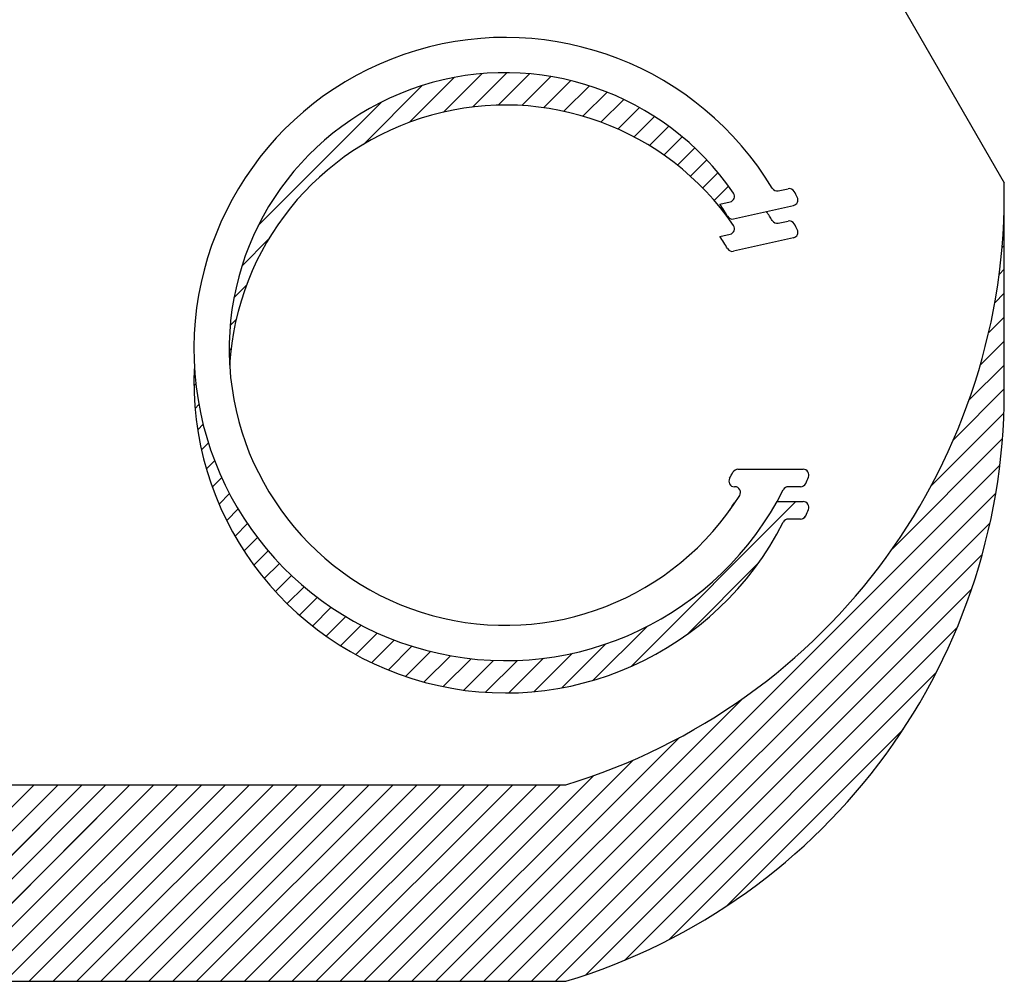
# Model space of a CAD drawing. Header units: inches. Extents: x 3 to 289, y 4 to 291.
# Tile 245 of 256: x 57.972 to 58.288, y 133.931 to 134.239. Entities that reach past the tile are written whole.
import ezdxf

# ---------------------------------------------------------------- set-up
doc = ezdxf.new("R2010")
doc.units = ezdxf.units.IN
doc.header["$LTSCALE"] = 0.5
doc.header["$MEASUREMENT"] = 0
doc.layers.add('PLOTVIEW1', color=7, linetype='Continuous')

msp = doc.modelspace()

# ---------------------------------------------------------------- linework, layer by layer
at = {"layer": 'PLOTVIEW1', "color": 56, "linetype": 'Continuous'}
for p, q in [((58.12661468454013, 134.4673517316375, 0.01968503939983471), (58.28839906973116, 134.1866890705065, 0.0196850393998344)), ((58.28839906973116, 134.1236269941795, 0.01968503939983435), (58.28839906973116, 134.1866890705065, 0.0196850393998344)), ((58.21592002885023, 134.1841545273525, 0.01968503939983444), (58.21903412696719, 134.1848601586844, 0.01968503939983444)), ((58.19714765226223, 134.1799008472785, 0.01968503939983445), (58.20043673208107, 134.1806461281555, 0.01968503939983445)), ((58.20158663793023, 134.1751541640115, 0.01968503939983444), (58.22080396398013, 134.1795086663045, 0.01968503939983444)), ((58.21592002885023, 134.1737792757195, 0.01968503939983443), (58.21903412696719, 134.1744849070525, 0.01968503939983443)), ((58.19714765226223, 134.1695255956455, 0.01968503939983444), (58.20043673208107, 134.1702708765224, 0.01968503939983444)), ((58.22080396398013, 134.1691334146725, 0.01968503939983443), (58.20158663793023, 134.1647789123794, 0.01968503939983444)), ((58.20295452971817, 134.0948363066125, 0.01968503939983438), (58.22391348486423, 134.0948363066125, 0.01968503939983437)), ((58.20199034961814, 134.0892260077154, 0.01968503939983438), (58.20184190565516, 134.0892260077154, 0.01968503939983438)), ((58.22304742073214, 134.0892260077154, 0.01968503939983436), (58.21911666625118, 134.0892260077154, 0.01968503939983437)), ((58.21548744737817, 134.0844610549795, 0.01968503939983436), (58.22391348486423, 134.0844610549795, 0.01968503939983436)), ((58.22304742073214, 134.0788507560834, 0.01968503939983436), (58.21911666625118, 134.0788507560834, 0.01968503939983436)), ((57.78890636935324, 133.9936310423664, 0.01968503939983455), (58.14769587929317, 133.9936310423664, 0.01968503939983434)), ((57.78890636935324, 133.9305689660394, 0.0196850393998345), (58.14769587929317, 133.9305689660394, 0.01968503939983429))]:
    msp.add_line(p, q, dxfattribs=at)
at = {"layer": 'PLOTVIEW1', "color": 156, "linetype": 'Continuous'}
for p, q in [((58.10848251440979, 134.2094325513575, 0.01968503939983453), (58.12078913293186, 134.2217391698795, 0.01968503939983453)), ((58.10848251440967, 134.2094325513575, 0.01968503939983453), (58.12078913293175, 134.2217391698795, 0.01968503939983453)), ((58.10848251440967, 134.2094325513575, 0.01968503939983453), (58.12078913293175, 134.2217391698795, 0.01968503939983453)), ((58.10848251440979, 134.2094325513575, 0.01968503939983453), (58.12078913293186, 134.2217391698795, 0.01968503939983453)), ((58.11778325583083, 134.2110550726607, 0.01968503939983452), (58.12878885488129, 134.2220606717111, 0.01968503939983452)), ((58.11778325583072, 134.2110550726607, 0.01968503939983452), (58.12878885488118, 134.2220606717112, 0.01968503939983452)), ((58.1177832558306, 134.2110550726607, 0.01968503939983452), (58.12878885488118, 134.2220606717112, 0.01968503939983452)), ((58.11778325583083, 134.2110550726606, 0.01968503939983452), (58.12878885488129, 134.2220606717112, 0.01968503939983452)), ((58.12606357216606, 134.211657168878, 0.01968503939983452), (58.13612601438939, 134.2217196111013, 0.01968503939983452)), ((58.12606357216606, 134.211657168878, 0.01968503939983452), (58.13612601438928, 134.2217196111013, 0.01968503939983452)), ((58.12606357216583, 134.211657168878, 0.01968503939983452), (58.13612601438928, 134.2217196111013, 0.01968503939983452)), ((58.12606357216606, 134.211657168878, 0.01968503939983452), (58.13612601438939, 134.2217196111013, 0.01968503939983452)), ((58.0975295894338, 134.2061578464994, 0.01968503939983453), (58.11189351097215, 134.2205217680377, 0.01968503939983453)), ((58.09752958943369, 134.2061578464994, 0.01968503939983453), (58.11189351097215, 134.2205217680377, 0.01968503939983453)), ((58.09752958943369, 134.2061578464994, 0.01968503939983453), (58.11189351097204, 134.2205217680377, 0.01968503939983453)), ((58.0975295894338, 134.2061578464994, 0.01968503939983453), (58.11189351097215, 134.2205217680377, 0.01968503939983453)), ((58.13361439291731, 134.2115297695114, 0.01968503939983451), (58.1429370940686, 134.2208524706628, 0.01968503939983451)), ((58.1336143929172, 134.2115297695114, 0.01968503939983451), (58.1429370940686, 134.2208524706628, 0.01968503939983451)), ((58.1336143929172, 134.2115297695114, 0.01968503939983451), (58.1429370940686, 134.2208524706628, 0.01968503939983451)), ((58.13361439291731, 134.2115297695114, 0.01968503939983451), (58.1429370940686, 134.2208524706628, 0.01968503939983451)), ((58.14059837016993, 134.2108355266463, 0.01968503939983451), (58.14930976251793, 134.2195469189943, 0.01968503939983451)), ((58.14059837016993, 134.2108355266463, 0.01968503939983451), (58.14930976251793, 134.2195469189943, 0.01968503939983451)), ((58.14059837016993, 134.2108355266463, 0.01968503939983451), (58.14930976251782, 134.2195469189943, 0.01968503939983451)), ((58.14059837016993, 134.2108355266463, 0.01968503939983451), (58.14930976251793, 134.2195469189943, 0.01968503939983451)), ((58.08276152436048, 134.1990680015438, 0.01968503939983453), (58.10163560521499, 134.2179420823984, 0.01968503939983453)), ((58.08276152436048, 134.1990680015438, 0.01968503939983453), (58.10163560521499, 134.2179420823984, 0.01968503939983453)), ((58.08276152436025, 134.1990680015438, 0.01968503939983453), (58.10163560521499, 134.2179420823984, 0.01968503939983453)), ((58.08276152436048, 134.1990680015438, 0.01968503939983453), (58.10163560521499, 134.2179420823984, 0.01968503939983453)), ((58.14711707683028, 134.2096760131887, 0.0196850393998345), (58.15530387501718, 134.2178628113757, 0.01968503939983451)), ((58.14711707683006, 134.2096760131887, 0.0196850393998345), (58.15530387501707, 134.2178628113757, 0.01968503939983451)), ((58.14711707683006, 134.2096760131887, 0.0196850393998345), (58.15530387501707, 134.2178628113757, 0.01968503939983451)), ((58.14711707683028, 134.2096760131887, 0.0196850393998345), (58.15530387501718, 134.2178628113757, 0.01968503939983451)), ((58.15323857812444, 134.208119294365, 0.0196850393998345), (58.16096199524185, 134.2158427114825, 0.0196850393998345)), ((58.15323857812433, 134.208119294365, 0.0196850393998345), (58.16096199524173, 134.2158427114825, 0.0196850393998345)), ((58.15323857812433, 134.208119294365, 0.0196850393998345), (58.16096199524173, 134.2158427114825, 0.0196850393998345)), ((58.15323857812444, 134.208119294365, 0.0196850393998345), (58.16096199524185, 134.2158427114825, 0.0196850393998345)), ((58.04904467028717, 134.1730293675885, 0.01968503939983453), (58.08873485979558, 134.2127195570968, 0.01968503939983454)), ((58.04904467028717, 134.1730293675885, 0.01968503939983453), (58.08873485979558, 134.2127195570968, 0.01968503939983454)), ((58.04904467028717, 134.1730293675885, 0.01968503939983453), (58.08873485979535, 134.2127195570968, 0.01968503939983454)), ((58.04904467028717, 134.1730293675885, 0.01968503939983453), (58.08873485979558, 134.2127195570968, 0.01968503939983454)), ((58.15901067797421, 134.2062131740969, 0.01968503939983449), (58.16631518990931, 134.213517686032, 0.01968503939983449)), ((58.15901067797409, 134.2062131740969, 0.01968503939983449), (58.1663151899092, 134.213517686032, 0.01968503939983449)), ((58.15901067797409, 134.2062131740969, 0.01968503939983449), (58.1663151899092, 134.213517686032, 0.01968503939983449)), ((58.15901067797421, 134.2062131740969, 0.01968503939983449), (58.16631518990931, 134.2135176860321, 0.01968503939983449)), ((58.16446800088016, 134.2039922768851, 0.01968503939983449), (58.17138644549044, 134.2109107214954, 0.01968503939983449)), ((58.16446800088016, 134.2039922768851, 0.01968503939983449), (58.17138644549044, 134.2109107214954, 0.01968503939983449)), ((58.16446800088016, 134.2039922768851, 0.01968503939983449), (58.17138644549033, 134.2109107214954, 0.01968503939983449)), ((58.16446800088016, 134.2039922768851, 0.01968503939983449), (58.17138644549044, 134.2109107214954, 0.01968503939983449)), ((58.16963607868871, 134.2014821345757, 0.01968503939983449), (58.17619278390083, 134.2080388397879, 0.01968503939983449)), ((58.1696360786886, 134.2014821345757, 0.01968503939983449), (58.17619278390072, 134.2080388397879, 0.01968503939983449)), ((58.1696360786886, 134.2014821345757, 0.01968503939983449), (58.17619278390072, 134.2080388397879, 0.01968503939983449)), ((58.16963607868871, 134.2014821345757, 0.01968503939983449), (58.17619278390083, 134.2080388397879, 0.01968503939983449)), ((58.17453384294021, 134.1987016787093, 0.01968503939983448), (58.18074661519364, 134.204914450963, 0.01968503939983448)), ((58.17453384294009, 134.1987016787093, 0.01968503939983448), (58.18074661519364, 134.204914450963, 0.01968503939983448)), ((58.17453384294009, 134.1987016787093, 0.01968503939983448), (58.18074661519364, 134.204914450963, 0.01968503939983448)), ((58.17453384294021, 134.1987016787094, 0.01968503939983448), (58.18074661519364, 134.204914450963, 0.01968503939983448)), ((58.17917520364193, 134.1956648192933, 0.01968503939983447), (58.18505661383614, 134.2015462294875, 0.01968503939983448)), ((58.17917520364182, 134.1956648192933, 0.01968503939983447), (58.18505661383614, 134.2015462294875, 0.01968503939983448)), ((58.17917520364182, 134.1956648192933, 0.01968503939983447), (58.18505661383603, 134.2015462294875, 0.01968503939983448)), ((58.17917520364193, 134.1956648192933, 0.01968503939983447), (58.18505661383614, 134.2015462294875, 0.01968503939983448)), ((58.18357006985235, 134.1923814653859, 0.01968503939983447), (58.18912827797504, 134.1979396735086, 0.01968503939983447)), ((58.18357006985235, 134.1923814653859, 0.01968503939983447), (58.18912827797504, 134.1979396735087, 0.01968503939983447)), ((58.18357006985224, 134.1923814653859, 0.01968503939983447), (58.18912827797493, 134.1979396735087, 0.01968503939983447)), ((58.18357006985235, 134.1923814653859, 0.01968503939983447), (58.18912827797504, 134.1979396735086, 0.01968503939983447)), ((58.18772500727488, 134.1888581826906, 0.01968503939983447), (58.19296426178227, 134.1940974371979, 0.01968503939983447)), ((58.18772500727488, 134.1888581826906, 0.01968503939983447), (58.19296426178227, 134.1940974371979, 0.01968503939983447)), ((58.18772500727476, 134.1888581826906, 0.01968503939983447), (58.19296426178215, 134.1940974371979, 0.01968503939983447)), ((58.18772500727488, 134.1888581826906, 0.01968503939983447), (58.19296426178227, 134.1940974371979, 0.01968503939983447)), ((58.19164364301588, 134.1850985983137, 0.01968503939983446), (58.19656452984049, 134.1900194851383, 0.01968503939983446)), ((58.19164364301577, 134.1850985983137, 0.01968503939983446), (58.19656452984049, 134.1900194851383, 0.01968503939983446)), ((58.19164364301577, 134.1850985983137, 0.01968503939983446), (58.19656452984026, 134.1900194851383, 0.01968503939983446)), ((58.19164364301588, 134.1850985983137, 0.01968503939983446), (58.19656452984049, 134.1900194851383, 0.01968503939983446)), ((58.19532687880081, 134.1811036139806, 0.01968503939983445), (58.19992635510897, 134.1857030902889, 0.01968503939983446)), ((58.1953268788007, 134.1811036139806, 0.01968503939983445), (58.19992635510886, 134.1857030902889, 0.01968503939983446)), ((58.1953268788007, 134.1811036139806, 0.01968503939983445), (58.19992635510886, 134.1857030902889, 0.01968503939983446)), ((58.19532687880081, 134.1811036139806, 0.01968503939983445), (58.19992635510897, 134.1857030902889, 0.01968503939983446)), ((58.28823465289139, 134.1741945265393, 0.01968503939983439), (58.28839906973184, 134.1743589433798, 0.01968503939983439)), ((58.28823465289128, 134.1741945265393, 0.01968503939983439), (58.28839906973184, 134.1743589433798, 0.01968503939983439)), ((58.28823465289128, 134.1741945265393, 0.01968503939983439), (58.28839906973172, 134.1743589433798, 0.01968503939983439)), ((58.28823465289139, 134.1741945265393, 0.01968503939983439), (58.28839906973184, 134.1743589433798, 0.01968503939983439)), ((58.04382214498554, 134.160128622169, 0.01968503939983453), (58.05232097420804, 134.1686274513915, 0.01968503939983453)), ((58.04382214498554, 134.160128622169, 0.01968503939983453), (58.05232097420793, 134.1686274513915, 0.01968503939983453)), ((58.04382214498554, 134.160128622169, 0.01968503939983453), (58.05232097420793, 134.1686274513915, 0.01968503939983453)), ((58.04382214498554, 134.160128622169, 0.01968503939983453), (58.05232097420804, 134.1686274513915, 0.01968503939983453)), ((58.28769511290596, 134.1659767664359, 0.01968503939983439), (58.28839906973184, 134.1666807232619, 0.01968503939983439)), ((58.28769511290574, 134.1659767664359, 0.01968503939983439), (58.28839906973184, 134.1666807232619, 0.01968503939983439)), ((58.28769511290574, 134.1659767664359, 0.01968503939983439), (58.28839906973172, 134.1666807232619, 0.01968503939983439)), ((58.28769511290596, 134.1659767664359, 0.01968503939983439), (58.28839906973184, 134.1666807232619, 0.01968503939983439)), ((58.28675865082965, 134.1573620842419, 0.01968503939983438), (58.28839906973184, 134.1590025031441, 0.01968503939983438)), ((58.28675865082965, 134.1573620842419, 0.01968503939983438), (58.28839906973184, 134.1590025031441, 0.01968503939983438)), ((58.28675865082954, 134.1573620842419, 0.01968503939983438), (58.28839906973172, 134.1590025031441, 0.01968503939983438)), ((58.28675865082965, 134.1573620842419, 0.01968503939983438), (58.28839906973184, 134.1590025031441, 0.01968503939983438)), ((58.04124245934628, 134.1498707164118, 0.01968503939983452), (58.0452311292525, 134.153859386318, 0.01968503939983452)), ((58.04124245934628, 134.1498707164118, 0.01968503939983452), (58.04523112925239, 134.1538593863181, 0.01968503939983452)), ((58.04124245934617, 134.1498707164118, 0.01968503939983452), (58.04523112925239, 134.1538593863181, 0.01968503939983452)), ((58.04124245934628, 134.1498707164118, 0.01968503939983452), (58.0452311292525, 134.153859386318, 0.01968503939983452)), ((58.2853542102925, 134.1482794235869, 0.01968503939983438), (58.28839906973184, 134.1513242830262, 0.01968503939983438)), ((58.2853542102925, 134.148279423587, 0.01968503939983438), (58.28839906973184, 134.1513242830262, 0.01968503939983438)), ((58.28535421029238, 134.148279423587, 0.01968503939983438), (58.28839906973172, 134.1513242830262, 0.01968503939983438)), ((58.2853542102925, 134.1482794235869, 0.01968503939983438), (58.28839906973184, 134.1513242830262, 0.01968503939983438)), ((58.04002505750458, 134.1409750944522, 0.01968503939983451), (58.0419564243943, 134.1429064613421, 0.01968503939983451)), ((58.04002505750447, 134.1409750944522, 0.01968503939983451), (58.0419564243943, 134.1429064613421, 0.01968503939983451)), ((58.04002505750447, 134.1409750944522, 0.01968503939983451), (58.04195642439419, 134.1429064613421, 0.01968503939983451)), ((58.04002505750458, 134.1409750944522, 0.01968503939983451), (58.0419564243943, 134.1429064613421, 0.01968503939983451)), ((58.28338262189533, 134.1386296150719, 0.01968503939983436), (58.28839906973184, 134.1436460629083, 0.01968503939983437)), ((58.28338262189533, 134.1386296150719, 0.01968503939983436), (58.28839906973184, 134.1436460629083, 0.01968503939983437)), ((58.28338262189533, 134.1386296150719, 0.01968503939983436), (58.28839906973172, 134.1436460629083, 0.01968503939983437)), ((58.28338262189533, 134.1386296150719, 0.01968503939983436), (58.28839906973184, 134.1436460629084, 0.01968503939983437)), ((58.28069792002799, 134.1282666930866, 0.01968503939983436), (58.28839906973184, 134.1359678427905, 0.01968503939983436)), ((58.28069792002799, 134.1282666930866, 0.01968503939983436), (58.28839906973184, 134.1359678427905, 0.01968503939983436)), ((58.28069792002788, 134.1282666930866, 0.01968503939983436), (58.28839906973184, 134.1359678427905, 0.01968503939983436)), ((58.28069792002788, 134.1282666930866, 0.01968503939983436), (58.28839906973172, 134.1359678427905, 0.01968503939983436)), ((58.03970355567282, 134.1329753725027, 0.01968503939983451), (58.04033390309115, 134.1336057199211, 0.01968503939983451)), ((58.03970355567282, 134.1329753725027, 0.01968503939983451), (58.04033390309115, 134.133605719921, 0.01968503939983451)), ((58.03970355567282, 134.1329753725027, 0.01968503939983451), (58.04033390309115, 134.1336057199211, 0.01968503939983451)), ((58.0397035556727, 134.1329753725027, 0.01968503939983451), (58.04033390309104, 134.1336057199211, 0.01968503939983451)), ((58.27706867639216, 134.1169592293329, 0.01968503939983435), (58.28839906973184, 134.1282896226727, 0.01968503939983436)), ((58.27706867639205, 134.1169592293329, 0.01968503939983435), (58.28839906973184, 134.1282896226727, 0.01968503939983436)), ((58.27706867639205, 134.1169592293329, 0.01968503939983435), (58.28839906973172, 134.1282896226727, 0.01968503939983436)), ((58.27706867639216, 134.1169592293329, 0.01968503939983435), (58.28839906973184, 134.1282896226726, 0.01968503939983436)), ((58.02840076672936, 134.1216725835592, 0.01968503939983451), (58.0290134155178, 134.1222852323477, 0.01968503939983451)), ((58.02840076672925, 134.1216725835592, 0.01968503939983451), (58.0290134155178, 134.1222852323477, 0.01968503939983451)), ((58.02840076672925, 134.1216725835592, 0.01968503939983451), (58.02901341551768, 134.1222852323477, 0.01968503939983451)), ((58.02840076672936, 134.1216725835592, 0.01968503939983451), (58.0290134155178, 134.1222852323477, 0.01968503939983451)), ((58.2720845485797, 134.1042968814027, 0.01968503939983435), (58.28843155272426, 134.1206438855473, 0.01968503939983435)), ((58.2720845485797, 134.1042968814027, 0.01968503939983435), (58.28843155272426, 134.1206438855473, 0.01968503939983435)), ((58.2720845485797, 134.1042968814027, 0.01968503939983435), (58.28843155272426, 134.1206438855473, 0.01968503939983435)), ((58.2720845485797, 134.1042968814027, 0.01968503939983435), (58.28843155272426, 134.1206438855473, 0.01968503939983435)), ((58.02876907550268, 134.1143626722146, 0.0196850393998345), (58.02999467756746, 134.1155882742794, 0.0196850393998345)), ((58.02876907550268, 134.1143626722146, 0.0196850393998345), (58.02999467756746, 134.1155882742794, 0.0196850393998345)), ((58.02876907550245, 134.1143626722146, 0.0196850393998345), (58.02999467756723, 134.1155882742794, 0.0196850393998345)), ((58.02876907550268, 134.1143626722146, 0.0196850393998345), (58.02999467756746, 134.1155882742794, 0.0196850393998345)), ((58.26486544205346, 134.0893995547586, 0.01968503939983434), (58.28830363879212, 134.1128377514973, 0.01968503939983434)), ((58.26486544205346, 134.0893995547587, 0.01968503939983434), (58.28830363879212, 134.1128377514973, 0.01968503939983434)), ((58.26486544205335, 134.0893995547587, 0.01968503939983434), (58.288303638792, 134.1128377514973, 0.01968503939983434)), ((58.26486544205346, 134.0893995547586, 0.01968503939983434), (58.28830363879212, 134.1128377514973, 0.01968503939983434)), ((58.02960430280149, 134.1075196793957, 0.01968503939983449), (58.03135293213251, 134.1092683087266, 0.01968503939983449)), ((58.02960430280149, 134.1075196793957, 0.01968503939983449), (58.03135293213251, 134.1092683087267, 0.01968503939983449)), ((58.02960430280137, 134.1075196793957, 0.01968503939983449), (58.03135293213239, 134.1092683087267, 0.01968503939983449)), ((58.02960430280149, 134.1075196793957, 0.01968503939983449), (58.03135293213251, 134.1092683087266, 0.01968503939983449)), ((58.25251125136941, 134.0693671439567, 0.01968503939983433), (58.28784135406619, 134.1046972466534, 0.01968503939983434)), ((58.2525112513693, 134.0693671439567, 0.01968503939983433), (58.28784135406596, 134.1046972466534, 0.01968503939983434)), ((58.25251125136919, 134.0693671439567, 0.01968503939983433), (58.28784135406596, 134.1046972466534, 0.01968503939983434)), ((58.25251125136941, 134.0693671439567, 0.01968503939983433), (58.28784135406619, 134.1046972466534, 0.01968503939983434)), ((58.0308359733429, 134.1010731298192, 0.01968503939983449), (58.03304342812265, 134.103280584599, 0.01968503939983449)), ((58.0308359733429, 134.1010731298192, 0.01968503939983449), (58.03304342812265, 134.103280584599, 0.01968503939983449)), ((58.03083597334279, 134.1010731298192, 0.01968503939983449), (58.03304342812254, 134.103280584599, 0.01968503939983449)), ((58.0308359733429, 134.1010731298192, 0.01968503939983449), (58.03304342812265, 134.103280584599, 0.01968503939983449)), ((58.03241404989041, 134.0949729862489, 0.01968503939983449), (58.0350329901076, 134.0975919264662, 0.01968503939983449)), ((58.03241404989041, 134.0949729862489, 0.01968503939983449), (58.0350329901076, 134.0975919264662, 0.01968503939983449)), ((58.03241404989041, 134.0949729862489, 0.01968503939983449), (58.0350329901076, 134.0975919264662, 0.01968503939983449)), ((58.03241404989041, 134.0949729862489, 0.01968503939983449), (58.0350329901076, 134.0975919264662, 0.01968503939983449)), ((58.12139129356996, 133.9305689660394, 0.01968503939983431), (58.28699471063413, 134.0961723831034, 0.01968503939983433)), ((58.12139129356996, 133.9305689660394, 0.01968503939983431), (58.28699471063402, 134.0961723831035, 0.01968503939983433)), ((58.12139129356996, 133.9305689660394, 0.01968503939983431), (58.28699471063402, 134.0961723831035, 0.01968503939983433)), ((58.12139129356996, 133.9305689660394, 0.01968503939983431), (58.28699471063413, 134.0961723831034, 0.01968503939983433)), ((58.03430178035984, 134.0891824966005, 0.01968503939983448), (58.03729652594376, 134.0921772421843, 0.01968503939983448)), ((58.03430178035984, 134.0891824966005, 0.01968503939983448), (58.03729652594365, 134.0921772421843, 0.01968503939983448)), ((58.03430178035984, 134.0891824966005, 0.01968503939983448), (58.03729652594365, 134.0921772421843, 0.01968503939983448)), ((58.03430178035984, 134.0891824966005, 0.01968503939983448), (58.03729652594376, 134.0921772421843, 0.01968503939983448)), ((58.0364715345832, 134.083674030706, 0.01968503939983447), (58.03981483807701, 134.0870173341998, 0.01968503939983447)), ((58.0364715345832, 134.083674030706, 0.01968503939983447), (58.03981483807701, 134.0870173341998, 0.01968503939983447)), ((58.0364715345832, 134.083674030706, 0.01968503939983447), (58.03981483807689, 134.0870173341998, 0.01968503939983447)), ((58.0364715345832, 134.083674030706, 0.01968503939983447), (58.03981483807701, 134.0870173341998, 0.01968503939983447)), ((58.12906951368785, 133.9305689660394, 0.0196850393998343), (58.28569715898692, 134.0871966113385, 0.01968503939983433)), ((58.12906951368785, 133.9305689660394, 0.0196850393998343), (58.28569715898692, 134.0871966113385, 0.01968503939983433)), ((58.12906951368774, 133.9305689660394, 0.0196850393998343), (58.28569715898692, 134.0871966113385, 0.01968503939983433)), ((58.12906951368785, 133.9305689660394, 0.0196850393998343), (58.28569715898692, 134.0871966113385, 0.01968503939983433)), ((58.16865311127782, 134.0315783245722, 0.01968503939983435), (58.22153584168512, 134.0844610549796, 0.01968503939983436)), ((58.16865311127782, 134.0315783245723, 0.01968503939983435), (58.22153584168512, 134.0844610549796, 0.01968503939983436)), ((58.16865311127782, 134.0315783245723, 0.01968503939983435), (58.22153584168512, 134.0844610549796, 0.01968503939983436)), ((58.16865311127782, 134.0315783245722, 0.01968503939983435), (58.22153584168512, 134.0844610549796, 0.01968503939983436)), ((58.03890223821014, 134.078426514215, 0.01968503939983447), (58.04257319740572, 134.0820974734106, 0.01968503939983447)), ((58.03890223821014, 134.078426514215, 0.01968503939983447), (58.04257319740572, 134.0820974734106, 0.01968503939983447)), ((58.03890223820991, 134.078426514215, 0.01968503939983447), (58.0425731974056, 134.0820974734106, 0.01968503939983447)), ((58.03890223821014, 134.078426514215, 0.01968503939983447), (58.04257319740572, 134.0820974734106, 0.01968503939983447)), ((58.22374261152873, 134.0789896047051, 0.01968503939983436), (58.22471958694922, 134.0799665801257, 0.01968503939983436)), ((58.22374261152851, 134.0789896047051, 0.01968503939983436), (58.22471958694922, 134.0799665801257, 0.01968503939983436)), ((58.22374261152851, 134.0789896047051, 0.01968503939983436), (58.22471958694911, 134.0799665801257, 0.01968503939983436)), ((58.22374261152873, 134.0789896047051, 0.01968503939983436), (58.22471958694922, 134.0799665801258, 0.01968503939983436)), ((58.04157772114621, 134.0734237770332, 0.01968503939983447), (58.04556038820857, 134.0774064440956, 0.01968503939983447)), ((58.0415777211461, 134.0734237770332, 0.01968503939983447), (58.04556038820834, 134.0774064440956, 0.01968503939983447)), ((58.0415777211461, 134.0734237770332, 0.01968503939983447), (58.04556038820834, 134.0774064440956, 0.01968503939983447)), ((58.04157772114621, 134.0734237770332, 0.01968503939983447), (58.04556038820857, 134.0774064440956, 0.01968503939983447)), ((58.13674773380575, 133.9305689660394, 0.0196850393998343), (58.28385669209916, 134.0776779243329, 0.01968503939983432)), ((58.13674773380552, 133.9305689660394, 0.0196850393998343), (58.28385669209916, 134.0776779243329, 0.01968503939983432)), ((58.13674773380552, 133.9305689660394, 0.0196850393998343), (58.28385669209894, 134.0776779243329, 0.01968503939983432)), ((58.13674773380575, 133.9305689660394, 0.0196850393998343), (58.28385669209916, 134.0776779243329, 0.01968503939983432)), ((58.04448562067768, 134.0686534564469, 0.01968503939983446), (58.04876805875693, 134.0729358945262, 0.01968503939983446)), ((58.04448562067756, 134.0686534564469, 0.01968503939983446), (58.04876805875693, 134.0729358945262, 0.01968503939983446)), ((58.04448562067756, 134.0686534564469, 0.01968503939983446), (58.04876805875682, 134.0729358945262, 0.01968503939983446)), ((58.04448562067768, 134.0686534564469, 0.01968503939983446), (58.04876805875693, 134.0729358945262, 0.01968503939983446)), ((58.04761663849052, 134.0641062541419, 0.01968503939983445), (58.0521902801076, 134.0686798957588, 0.01968503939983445)), ((58.04761663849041, 134.0641062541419, 0.01968503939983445), (58.05219028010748, 134.0686798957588, 0.01968503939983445)), ((58.04761663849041, 134.0641062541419, 0.01968503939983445), (58.05219028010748, 134.0686798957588, 0.01968503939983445)), ((58.04761663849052, 134.0641062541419, 0.01968503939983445), (58.0521902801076, 134.0686798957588, 0.01968503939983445)), ((58.14442595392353, 133.9305689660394, 0.01968503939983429), (58.28133960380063, 134.0674826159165, 0.01968503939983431)), ((58.14442595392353, 133.9305689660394, 0.01968503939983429), (58.28133960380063, 134.0674826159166, 0.01968503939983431)), ((58.14442595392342, 133.9305689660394, 0.01968503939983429), (58.28133960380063, 134.0674826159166, 0.01968503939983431)), ((58.14442595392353, 133.9305689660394, 0.01968503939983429), (58.28133960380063, 134.0674826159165, 0.01968503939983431)), ((58.05096403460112, 134.0597754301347, 0.01968503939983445), (58.05582325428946, 134.0646346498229, 0.01968503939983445)), ((58.05096403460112, 134.0597754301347, 0.01968503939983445), (58.05582325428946, 134.0646346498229, 0.01968503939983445)), ((58.05096403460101, 134.0597754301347, 0.01968503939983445), (58.05582325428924, 134.0646346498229, 0.01968503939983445)), ((58.05096403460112, 134.0597754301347, 0.01968503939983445), (58.05582325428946, 134.0646346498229, 0.01968503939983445)), ((58.18651069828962, 134.0417576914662, 0.01968503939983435), (58.20963128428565, 134.0648782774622, 0.01968503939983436)), ((58.18651069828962, 134.0417576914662, 0.01968503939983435), (58.20963128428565, 134.0648782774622, 0.01968503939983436)), ((58.18651069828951, 134.0417576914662, 0.01968503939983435), (58.20963128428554, 134.0648782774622, 0.01968503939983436)), ((58.18651069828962, 134.0417576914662, 0.01968503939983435), (58.20963128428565, 134.0648782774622, 0.01968503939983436)), ((58.05452328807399, 134.0556564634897, 0.01968503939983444), (58.05966513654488, 134.0607983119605, 0.01968503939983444)), ((58.05452328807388, 134.0556564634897, 0.01968503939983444), (58.05966513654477, 134.0607983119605, 0.01968503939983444)), ((58.05452328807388, 134.0556564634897, 0.01968503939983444), (58.05966513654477, 134.0607983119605, 0.01968503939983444)), ((58.05452328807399, 134.0556564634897, 0.01968503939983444), (58.05966513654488, 134.0607983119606, 0.01968503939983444)), ((58.05829188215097, 134.0517468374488, 0.01968503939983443), (58.06371595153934, 134.0571709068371, 0.01968503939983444)), ((58.05829188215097, 134.0517468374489, 0.01968503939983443), (58.06371595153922, 134.0571709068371, 0.01968503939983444)), ((58.05829188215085, 134.0517468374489, 0.01968503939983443), (58.06371595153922, 134.0571709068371, 0.01968503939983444)), ((58.05829188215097, 134.0517468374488, 0.01968503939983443), (58.06371595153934, 134.0571709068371, 0.01968503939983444)), ((58.15418152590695, 133.9326463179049, 0.01968503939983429), (58.27793773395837, 134.0564025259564, 0.01968503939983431)), ((58.15418152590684, 133.9326463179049, 0.01968503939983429), (58.27793773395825, 134.0564025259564, 0.01968503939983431)), ((58.15418152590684, 133.9326463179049, 0.01968503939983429), (58.27793773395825, 134.0564025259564, 0.01968503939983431)), ((58.15418152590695, 133.9326463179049, 0.01968503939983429), (58.27793773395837, 134.0564025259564, 0.01968503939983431)), ((58.06226918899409, 134.048045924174, 0.01968503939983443), (58.06797759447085, 134.0537543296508, 0.01968503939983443)), ((58.06226918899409, 134.048045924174, 0.01968503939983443), (58.06797759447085, 134.0537543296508, 0.01968503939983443)), ((58.06226918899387, 134.048045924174, 0.01968503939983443), (58.06797759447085, 134.0537543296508, 0.01968503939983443)), ((58.06226918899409, 134.048045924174, 0.01968503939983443), (58.06797759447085, 134.0537543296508, 0.01968503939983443)), ((58.06645644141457, 134.0445549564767, 0.01968503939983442), (58.07245391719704, 134.0505524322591, 0.01968503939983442)), ((58.06645644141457, 134.0445549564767, 0.01968503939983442), (58.07245391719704, 134.0505524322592, 0.01968503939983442)), ((58.06645644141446, 134.0445549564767, 0.01968503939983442), (58.07245391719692, 134.0505524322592, 0.01968503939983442)), ((58.06645644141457, 134.0445549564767, 0.01968503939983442), (58.07245391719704, 134.0505524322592, 0.01968503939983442)), ((58.07085678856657, 134.0412770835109, 0.01968503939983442), (58.07715090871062, 134.0475712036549, 0.01968503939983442)), ((58.07085678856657, 134.0412770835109, 0.01968503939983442), (58.07715090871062, 134.0475712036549, 0.01968503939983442)), ((58.07085678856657, 134.0412770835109, 0.01968503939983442), (58.07715090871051, 134.0475712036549, 0.01968503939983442)), ((58.07085678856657, 134.0412770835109, 0.01968503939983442), (58.07715090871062, 134.0475712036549, 0.01968503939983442)), ((58.07547544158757, 134.0382175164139, 0.01968503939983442), (58.08207699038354, 134.0448190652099, 0.01968503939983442)), ((58.07547544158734, 134.0382175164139, 0.01968503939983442), (58.08207699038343, 134.04481906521, 0.01968503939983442)), ((58.07547544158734, 134.0382175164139, 0.01968503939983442), (58.08207699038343, 134.04481906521, 0.01968503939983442)), ((58.07547544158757, 134.0382175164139, 0.01968503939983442), (58.08207699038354, 134.0448190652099, 0.01968503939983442)), ((58.15654858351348, 134.0271520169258, 0.01968503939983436), (58.1737915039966, 134.0443949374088, 0.01968503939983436)), ((58.15654858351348, 134.0271520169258, 0.01968503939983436), (58.17379150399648, 134.0443949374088, 0.01968503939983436)), ((58.15654858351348, 134.0271520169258, 0.01968503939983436), (58.17379150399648, 134.0443949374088, 0.01968503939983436)), ((58.15654858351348, 134.0271520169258, 0.01968503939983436), (58.1737915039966, 134.0443949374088, 0.01968503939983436)), ((58.08031992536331, 134.0353837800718, 0.01968503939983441), (58.08724346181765, 134.0423073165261, 0.01968503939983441)), ((58.08031992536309, 134.0353837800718, 0.01968503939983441), (58.08724346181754, 134.0423073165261, 0.01968503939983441)), ((58.08031992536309, 134.0353837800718, 0.01968503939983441), (58.08724346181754, 134.0423073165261, 0.01968503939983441)), ((58.08031992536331, 134.0353837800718, 0.01968503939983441), (58.08724346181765, 134.0423073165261, 0.01968503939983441)), ((58.16650516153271, 133.9372917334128, 0.01968503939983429), (58.27329231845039, 134.0440788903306, 0.0196850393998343)), ((58.16650516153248, 133.9372917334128, 0.01968503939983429), (58.27329231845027, 134.0440788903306, 0.0196850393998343)), ((58.16650516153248, 133.9372917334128, 0.01968503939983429), (58.27329231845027, 134.0440788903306, 0.0196850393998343)), ((58.16650516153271, 133.9372917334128, 0.01968503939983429), (58.27329231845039, 134.0440788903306, 0.0196850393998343)), ((58.08540046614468, 134.0327861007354, 0.0196850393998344), (58.0926651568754, 134.0400507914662, 0.0196850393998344)), ((58.08540046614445, 134.0327861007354, 0.0196850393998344), (58.0926651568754, 134.0400507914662, 0.0196850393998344)), ((58.08540046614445, 134.0327861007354, 0.0196850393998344), (58.0926651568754, 134.0400507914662, 0.0196850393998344)), ((58.08540046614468, 134.0327861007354, 0.0196850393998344), (58.0926651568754, 134.0400507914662, 0.0196850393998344)), ((58.09073056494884, 134.0304379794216, 0.0196850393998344), (58.09836140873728, 134.0380688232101, 0.0196850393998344)), ((58.09073056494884, 134.0304379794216, 0.0196850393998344), (58.09836140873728, 134.0380688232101, 0.0196850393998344)), ((58.09073056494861, 134.0304379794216, 0.0196850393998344), (58.09836140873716, 134.0380688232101, 0.0196850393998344)), ((58.09073056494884, 134.0304379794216, 0.0196850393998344), (58.09836140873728, 134.0380688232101, 0.0196850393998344)), ((58.14646492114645, 134.0247465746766, 0.01968503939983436), (58.16049603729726, 134.0387776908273, 0.01968503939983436)), ((58.14646492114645, 134.0247465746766, 0.01968503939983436), (58.16049603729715, 134.0387776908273, 0.01968503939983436)), ((58.14646492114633, 134.0247465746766, 0.01968503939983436), (58.16049603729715, 134.0387776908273, 0.01968503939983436)), ((58.14646492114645, 134.0247465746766, 0.01968503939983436), (58.16049603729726, 134.0387776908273, 0.01968503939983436)), ((58.09632783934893, 134.028357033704, 0.0196850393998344), (58.10435749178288, 134.0363866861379, 0.0196850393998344)), ((58.09632783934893, 134.028357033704, 0.0196850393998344), (58.10435749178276, 134.0363866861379, 0.0196850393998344)), ((58.09632783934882, 134.028357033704, 0.0196850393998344), (58.10435749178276, 134.0363866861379, 0.0196850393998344)), ((58.09632783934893, 134.028357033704, 0.0196850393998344), (58.10435749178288, 134.036386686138, 0.0196850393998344)), ((58.10221527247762, 134.0265662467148, 0.01968503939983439), (58.11068683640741, 134.0350378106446, 0.01968503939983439)), ((58.10221527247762, 134.0265662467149, 0.01968503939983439), (58.1106868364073, 134.0350378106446, 0.01968503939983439)), ((58.10221527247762, 134.0265662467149, 0.01968503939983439), (58.1106868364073, 134.0350378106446, 0.01968503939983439)), ((58.10221527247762, 134.0265662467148, 0.01968503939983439), (58.11068683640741, 134.0350378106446, 0.01968503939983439)), ((58.13755585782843, 134.0235157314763, 0.01968503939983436), (58.14984566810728, 134.0358055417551, 0.01968503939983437)), ((58.13755585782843, 134.0235157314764, 0.01968503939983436), (58.14984566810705, 134.0358055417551, 0.01968503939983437)), ((58.13755585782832, 134.0235157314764, 0.01968503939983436), (58.14984566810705, 134.0358055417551, 0.01968503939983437)), ((58.13755585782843, 134.0235157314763, 0.01968503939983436), (58.14984566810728, 134.0358055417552, 0.01968503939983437)), ((58.10842311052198, 134.0250958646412, 0.01968503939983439), (58.11739456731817, 134.0340673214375, 0.01968503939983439)), ((58.10842311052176, 134.0250958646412, 0.01968503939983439), (58.11739456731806, 134.0340673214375, 0.01968503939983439)), ((58.10842311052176, 134.0250958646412, 0.01968503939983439), (58.11739456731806, 134.0340673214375, 0.01968503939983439)), ((58.10842311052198, 134.0250958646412, 0.01968503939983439), (58.11739456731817, 134.0340673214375, 0.01968503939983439)), ((58.11499184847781, 134.0239863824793, 0.01968503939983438), (58.12454346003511, 134.0335379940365, 0.01968503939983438)), ((58.11499184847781, 134.0239863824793, 0.01968503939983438), (58.12454346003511, 134.0335379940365, 0.01968503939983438)), ((58.1149918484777, 134.0239863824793, 0.01968503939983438), (58.124543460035, 134.0335379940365, 0.01968503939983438)), ((58.11499184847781, 134.0239863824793, 0.01968503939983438), (58.12454346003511, 134.0335379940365, 0.01968503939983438)), ((58.12197715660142, 134.0232934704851, 0.01968503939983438), (58.13222468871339, 134.033541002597, 0.01968503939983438)), ((58.1219771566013, 134.0232934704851, 0.01968503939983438), (58.13222468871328, 134.033541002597, 0.01968503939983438)), ((58.1219771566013, 134.0232934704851, 0.01968503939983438), (58.13222468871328, 134.033541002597, 0.01968503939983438)), ((58.12197715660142, 134.0232934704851, 0.01968503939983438), (58.13222468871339, 134.033541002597, 0.01968503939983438)), ((58.1294585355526, 134.0230966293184, 0.01968503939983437), (58.14057913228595, 134.0342172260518, 0.01968503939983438)), ((58.1294585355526, 134.0230966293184, 0.01968503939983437), (58.14057913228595, 134.0342172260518, 0.01968503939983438)), ((58.12945853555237, 134.0230966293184, 0.01968503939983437), (58.14057913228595, 134.0342172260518, 0.01968503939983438)), ((58.1294585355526, 134.0230966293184, 0.01968503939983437), (58.14057913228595, 134.0342172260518, 0.01968503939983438)), ((58.18080335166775, 133.9439117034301, 0.01968503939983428), (58.26667234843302, 134.0297807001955, 0.01968503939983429)), ((58.18080335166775, 133.9439117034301, 0.01968503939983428), (58.26667234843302, 134.0297807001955, 0.01968503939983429)), ((58.18080335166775, 133.9439117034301, 0.01968503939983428), (58.26667234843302, 134.0297807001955, 0.01968503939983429)), ((58.18080335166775, 133.9439117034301, 0.01968503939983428), (58.26667234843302, 134.0297807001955, 0.01968503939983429)), ((58.11371307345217, 133.9305689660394, 0.01968503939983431), (58.20427898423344, 134.0211348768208, 0.01968503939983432)), ((58.11371307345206, 133.9305689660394, 0.01968503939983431), (58.20427898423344, 134.0211348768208, 0.01968503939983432)), ((58.11371307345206, 133.9305689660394, 0.01968503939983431), (58.20427898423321, 134.0211348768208, 0.01968503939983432)), ((58.11371307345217, 133.9305689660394, 0.01968503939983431), (58.20427898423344, 134.0211348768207, 0.01968503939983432)), ((58.1991799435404, 133.9546100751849, 0.01968503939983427), (58.25597397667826, 134.0114041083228, 0.01968503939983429)), ((58.1991799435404, 133.9546100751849, 0.01968503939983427), (58.25597397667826, 134.0114041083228, 0.01968503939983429)), ((58.1991799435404, 133.9546100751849, 0.01968503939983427), (58.25597397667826, 134.0114041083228, 0.01968503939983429)), ((58.1991799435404, 133.9546100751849, 0.01968503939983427), (58.25597397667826, 134.0114041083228, 0.01968503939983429)), ((58.10603485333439, 133.9305689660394, 0.01968503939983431), (58.18424657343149, 134.0087806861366, 0.01968503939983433)), ((58.10603485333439, 133.9305689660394, 0.01968503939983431), (58.18424657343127, 134.0087806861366, 0.01968503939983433)), ((58.10603485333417, 133.9305689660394, 0.01968503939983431), (58.18424657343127, 134.0087806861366, 0.01968503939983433)), ((58.10603485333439, 133.9305689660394, 0.01968503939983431), (58.18424657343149, 134.0087806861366, 0.01968503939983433)), ((58.0983566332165, 133.9305689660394, 0.01968503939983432), (58.16934924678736, 134.0015615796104, 0.01968503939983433)), ((58.0983566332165, 133.9305689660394, 0.01968503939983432), (58.16934924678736, 134.0015615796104, 0.01968503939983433)), ((58.09835663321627, 133.9305689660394, 0.01968503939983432), (58.16934924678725, 134.0015615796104, 0.01968503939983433)), ((58.0983566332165, 133.9305689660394, 0.01968503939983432), (58.16934924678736, 134.0015615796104, 0.01968503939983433)), ((58.0906784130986, 133.9305689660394, 0.01968503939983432), (58.15668689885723, 133.9965774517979, 0.01968503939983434)), ((58.0906784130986, 133.9305689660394, 0.01968503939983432), (58.15668689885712, 133.996577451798, 0.01968503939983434)), ((58.09067841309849, 133.9305689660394, 0.01968503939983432), (58.15668689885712, 133.996577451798, 0.01968503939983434)), ((58.0906784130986, 133.9305689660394, 0.01968503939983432), (58.15668689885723, 133.996577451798, 0.01968503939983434)), ((57.91407935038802, 133.9305689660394, 0.01968503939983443), (57.97714142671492, 133.9936310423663, 0.01968503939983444)), ((57.91407935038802, 133.9305689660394, 0.01968503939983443), (57.97714142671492, 133.9936310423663, 0.01968503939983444)), ((57.91407935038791, 133.9305689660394, 0.01968503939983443), (57.97714142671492, 133.9936310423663, 0.01968503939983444)), ((57.91407935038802, 133.9305689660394, 0.01968503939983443), (57.97714142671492, 133.9936310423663, 0.01968503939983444)), ((57.92175757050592, 133.9305689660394, 0.01968503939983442), (57.9848196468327, 133.9936310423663, 0.01968503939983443)), ((57.92175757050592, 133.9305689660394, 0.01968503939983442), (57.98481964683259, 133.9936310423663, 0.01968503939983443)), ((57.92175757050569, 133.9305689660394, 0.01968503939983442), (57.98481964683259, 133.9936310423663, 0.01968503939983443)), ((57.92175757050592, 133.9305689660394, 0.01968503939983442), (57.9848196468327, 133.9936310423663, 0.01968503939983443)), ((57.92943579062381, 133.9305689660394, 0.01968503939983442), (57.9924978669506, 133.9936310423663, 0.01968503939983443)), ((57.92943579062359, 133.9305689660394, 0.01968503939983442), (57.99249786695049, 133.9936310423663, 0.01968503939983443)), ((57.92943579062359, 133.9305689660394, 0.01968503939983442), (57.99249786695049, 133.9936310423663, 0.01968503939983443)), ((57.92943579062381, 133.9305689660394, 0.01968503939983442), (57.9924978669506, 133.9936310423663, 0.01968503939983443)), ((57.9371140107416, 133.9305689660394, 0.01968503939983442), (58.0001760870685, 133.9936310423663, 0.01968503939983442)), ((57.93711401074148, 133.9305689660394, 0.01968503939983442), (58.00017608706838, 133.9936310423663, 0.01968503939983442)), ((57.93711401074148, 133.9305689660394, 0.01968503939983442), (58.00017608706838, 133.9936310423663, 0.01968503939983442)), ((57.9371140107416, 133.9305689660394, 0.01968503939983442), (58.0001760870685, 133.9936310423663, 0.01968503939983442)), ((57.94479223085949, 133.9305689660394, 0.01968503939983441), (58.00785430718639, 133.9936310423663, 0.01968503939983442)), ((57.94479223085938, 133.9305689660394, 0.01968503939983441), (58.00785430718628, 133.9936310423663, 0.01968503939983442)), ((57.94479223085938, 133.9305689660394, 0.01968503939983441), (58.00785430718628, 133.9936310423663, 0.01968503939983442)), ((57.94479223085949, 133.9305689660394, 0.01968503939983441), (58.00785430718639, 133.9936310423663, 0.01968503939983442)), ((57.95247045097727, 133.9305689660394, 0.0196850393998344), (58.01553252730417, 133.9936310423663, 0.01968503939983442)), ((57.95247045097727, 133.9305689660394, 0.0196850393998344), (58.01553252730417, 133.9936310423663, 0.01968503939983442)), ((57.95247045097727, 133.9305689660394, 0.0196850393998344), (58.01553252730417, 133.9936310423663, 0.01968503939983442)), ((57.95247045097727, 133.9305689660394, 0.0196850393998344), (58.01553252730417, 133.9936310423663, 0.01968503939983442)), ((57.96014867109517, 133.9305689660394, 0.0196850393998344), (58.02321074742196, 133.9936310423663, 0.01968503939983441)), ((57.96014867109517, 133.9305689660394, 0.0196850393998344), (58.02321074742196, 133.9936310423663, 0.01968503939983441)), ((57.96014867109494, 133.9305689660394, 0.0196850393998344), (58.02321074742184, 133.9936310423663, 0.01968503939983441)), ((57.96014867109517, 133.9305689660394, 0.0196850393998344), (58.02321074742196, 133.9936310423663, 0.01968503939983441)), ((57.96782689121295, 133.9305689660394, 0.0196850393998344), (58.03088896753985, 133.9936310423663, 0.01968503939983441)), ((57.96782689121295, 133.9305689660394, 0.0196850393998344), (58.03088896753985, 133.9936310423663, 0.01968503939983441)), ((57.96782689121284, 133.9305689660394, 0.0196850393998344), (58.03088896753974, 133.9936310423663, 0.01968503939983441)), ((57.96782689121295, 133.9305689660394, 0.0196850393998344), (58.03088896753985, 133.9936310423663, 0.01968503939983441)), ((57.97550511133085, 133.9305689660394, 0.01968503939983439), (58.03856718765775, 133.9936310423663, 0.0196850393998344)), ((57.97550511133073, 133.9305689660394, 0.01968503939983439), (58.03856718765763, 133.9936310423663, 0.0196850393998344)), ((57.97550511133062, 133.9305689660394, 0.01968503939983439), (58.03856718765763, 133.9936310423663, 0.0196850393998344)), ((57.97550511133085, 133.9305689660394, 0.01968503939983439), (58.03856718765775, 133.9936310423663, 0.0196850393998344)), ((57.98318333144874, 133.9305689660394, 0.01968503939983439), (58.04624540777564, 133.9936310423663, 0.0196850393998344)), ((57.98318333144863, 133.9305689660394, 0.01968503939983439), (58.04624540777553, 133.9936310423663, 0.0196850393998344)), ((57.98318333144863, 133.9305689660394, 0.01968503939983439), (58.04624540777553, 133.9936310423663, 0.0196850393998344)), ((57.98318333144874, 133.9305689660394, 0.01968503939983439), (58.04624540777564, 133.9936310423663, 0.0196850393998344)), ((57.99086155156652, 133.9305689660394, 0.01968503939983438), (58.05392362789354, 133.9936310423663, 0.0196850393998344)), ((57.99086155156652, 133.9305689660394, 0.01968503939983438), (58.05392362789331, 133.9936310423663, 0.0196850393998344)), ((57.99086155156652, 133.9305689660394, 0.01968503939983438), (58.05392362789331, 133.9936310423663, 0.0196850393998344)), ((57.99086155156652, 133.9305689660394, 0.01968503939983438), (58.05392362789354, 133.9936310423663, 0.0196850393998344)), ((57.99853977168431, 133.9305689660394, 0.01968503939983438), (58.06160184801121, 133.9936310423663, 0.01968503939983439)), ((57.99853977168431, 133.9305689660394, 0.01968503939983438), (58.06160184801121, 133.9936310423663, 0.01968503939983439)), ((57.99853977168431, 133.9305689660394, 0.01968503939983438), (58.06160184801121, 133.9936310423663, 0.01968503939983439)), ((57.99853977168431, 133.9305689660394, 0.01968503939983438), (58.06160184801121, 133.9936310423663, 0.01968503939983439)), ((58.0062179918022, 133.9305689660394, 0.01968503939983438), (58.0692800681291, 133.9936310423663, 0.01968503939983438)), ((58.0062179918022, 133.9305689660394, 0.01968503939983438), (58.0692800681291, 133.9936310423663, 0.01968503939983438)), ((58.00621799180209, 133.9305689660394, 0.01968503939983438), (58.0692800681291, 133.9936310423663, 0.01968503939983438)), ((58.0062179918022, 133.9305689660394, 0.01968503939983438), (58.0692800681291, 133.9936310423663, 0.01968503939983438)), ((58.0138962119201, 133.9305689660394, 0.01968503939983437), (58.076958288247, 133.9936310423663, 0.01968503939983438)), ((58.0138962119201, 133.9305689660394, 0.01968503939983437), (58.076958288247, 133.9936310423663, 0.01968503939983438)), ((58.01389621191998, 133.9305689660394, 0.01968503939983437), (58.07695828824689, 133.9936310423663, 0.01968503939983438)), ((58.0138962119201, 133.9305689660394, 0.01968503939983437), (58.076958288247, 133.9936310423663, 0.01968503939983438)), ((58.02157443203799, 133.9305689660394, 0.01968503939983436), (58.08463650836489, 133.9936310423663, 0.01968503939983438)), ((58.02157443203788, 133.9305689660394, 0.01968503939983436), (58.08463650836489, 133.9936310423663, 0.01968503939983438)), ((58.02157443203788, 133.9305689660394, 0.01968503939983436), (58.08463650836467, 133.9936310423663, 0.01968503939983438)), ((58.02157443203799, 133.9305689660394, 0.01968503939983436), (58.08463650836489, 133.9936310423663, 0.01968503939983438)), ((58.02925265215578, 133.9305689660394, 0.01968503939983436), (58.09231472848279, 133.9936310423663, 0.01968503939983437)), ((58.02925265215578, 133.9305689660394, 0.01968503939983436), (58.09231472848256, 133.9936310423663, 0.01968503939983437)), ((58.02925265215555, 133.9305689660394, 0.01968503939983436), (58.09231472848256, 133.9936310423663, 0.01968503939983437)), ((58.02925265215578, 133.9305689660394, 0.01968503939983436), (58.09231472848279, 133.9936310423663, 0.01968503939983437)), ((58.03693087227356, 133.9305689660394, 0.01968503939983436), (58.09999294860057, 133.9936310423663, 0.01968503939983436)), ((58.03693087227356, 133.9305689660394, 0.01968503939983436), (58.09999294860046, 133.9936310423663, 0.01968503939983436)), ((58.03693087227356, 133.9305689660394, 0.01968503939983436), (58.09999294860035, 133.9936310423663, 0.01968503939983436)), ((58.03693087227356, 133.9305689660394, 0.01968503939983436), (58.09999294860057, 133.9936310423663, 0.01968503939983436)), ((58.04460909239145, 133.9305689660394, 0.01968503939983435), (58.10767116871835, 133.9936310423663, 0.01968503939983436)), ((58.04460909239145, 133.9305689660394, 0.01968503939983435), (58.10767116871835, 133.9936310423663, 0.01968503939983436)), ((58.04460909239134, 133.9305689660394, 0.01968503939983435), (58.10767116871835, 133.9936310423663, 0.01968503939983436)), ((58.04460909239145, 133.9305689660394, 0.01968503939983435), (58.10767116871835, 133.9936310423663, 0.01968503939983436)), ((58.05228731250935, 133.9305689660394, 0.01968503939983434), (58.11534938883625, 133.9936310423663, 0.01968503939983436)), ((58.05228731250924, 133.9305689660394, 0.01968503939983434), (58.11534938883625, 133.9936310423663, 0.01968503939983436)), ((58.05228731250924, 133.9305689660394, 0.01968503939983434), (58.11534938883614, 133.9936310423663, 0.01968503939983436)), ((58.05228731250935, 133.9305689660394, 0.01968503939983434), (58.11534938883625, 133.9936310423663, 0.01968503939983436)), ((58.05996553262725, 133.9305689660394, 0.01968503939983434), (58.12302760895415, 133.9936310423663, 0.01968503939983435)), ((58.05996553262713, 133.9305689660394, 0.01968503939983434), (58.12302760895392, 133.9936310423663, 0.01968503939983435)), ((58.05996553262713, 133.9305689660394, 0.01968503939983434), (58.12302760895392, 133.9936310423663, 0.01968503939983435)), ((58.05996553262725, 133.9305689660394, 0.01968503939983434), (58.12302760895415, 133.9936310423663, 0.01968503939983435)), ((58.06764375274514, 133.9305689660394, 0.01968503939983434), (58.13070582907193, 133.9936310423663, 0.01968503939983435)), ((58.06764375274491, 133.9305689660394, 0.01968503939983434), (58.13070582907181, 133.9936310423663, 0.01968503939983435)), ((58.06764375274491, 133.9305689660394, 0.01968503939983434), (58.13070582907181, 133.9936310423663, 0.01968503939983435)), ((58.06764375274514, 133.9305689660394, 0.01968503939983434), (58.13070582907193, 133.9936310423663, 0.01968503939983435)), ((58.07532197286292, 133.9305689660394, 0.01968503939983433), (58.13838404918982, 133.9936310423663, 0.01968503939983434)), ((58.07532197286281, 133.9305689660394, 0.01968503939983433), (58.13838404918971, 133.9936310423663, 0.01968503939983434)), ((58.07532197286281, 133.9305689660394, 0.01968503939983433), (58.13838404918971, 133.9936310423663, 0.01968503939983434)), ((58.07532197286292, 133.9305689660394, 0.01968503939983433), (58.13838404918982, 133.9936310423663, 0.01968503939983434)), ((58.08300019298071, 133.9305689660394, 0.01968503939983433), (58.14606226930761, 133.9936310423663, 0.01968503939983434)), ((58.08300019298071, 133.9305689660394, 0.01968503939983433), (58.14606226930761, 133.9936310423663, 0.01968503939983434)), ((58.08300019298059, 133.9305689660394, 0.01968503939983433), (58.14606226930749, 133.9936310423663, 0.01968503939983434)), ((58.08300019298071, 133.9305689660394, 0.01968503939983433), (58.14606226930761, 133.9936310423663, 0.01968503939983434))]:
    msp.add_line(p, q, dxfattribs=at)
at = {"layer": 'PLOTVIEW1', "color": 56, "linetype": 'Continuous'}
for centre, radius, start, end in [((58.12834495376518, 134.1334192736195, 0.01968503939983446), 0.0999535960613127, 31.05799943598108, 333.1241405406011), ((58.12834495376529, 134.1334192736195, 0.01968503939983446), 0.0886425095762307, 34.34743886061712, 328.0087915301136), ((58.12834495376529, 134.1230440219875, 0.01968503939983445), 0.0886425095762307, 34.34743886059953, 176.6449619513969), ((58.09060258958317, 134.1830435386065, 0.01968503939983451), 0.1978300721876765, 286.7740167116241, 1.055883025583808), ((58.20003678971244, 134.1824111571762, 0.01968503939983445), 0.001809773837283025, 282.7672016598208, 34.34743886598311), ((58.21552008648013, 134.1859195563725, 0.01968503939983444), 0.001809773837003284, 211.0579994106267, 282.7672017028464), ((58.21943406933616, 134.1830951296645, 0.01968503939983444), 0.00180977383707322, 28.60604018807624, 102.7672016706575), ((58.12834495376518, 134.1334192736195, 0.01968503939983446), 0.1055638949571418, 27.46644867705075, 28.60604021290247), ((58.22040402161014, 134.1812736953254, 0.01968503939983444), 0.001809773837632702, 282.767201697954, 27.46644868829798), ((58.12834495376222, 134.1334192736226, 0.01968503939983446), 0.08303221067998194, 30.84497123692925, 34.04208588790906), ((58.12834495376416, 134.1230440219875, 0.01968503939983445), 0.09995359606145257, 31.0579994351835, 33.04190547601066), ((58.20118669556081, 134.1769191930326, 0.01968503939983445), 0.001809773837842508, 210.8449712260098, 282.7672016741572), ((58.21552008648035, 134.1755443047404, 0.01968503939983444), 0.001809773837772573, 211.0579994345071, 282.7672016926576), ((58.21943406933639, 134.1727198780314, 0.01968503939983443), 0.001809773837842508, 28.60604022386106, 102.7672016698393), ((58.20003678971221, 134.1720359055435, 0.01968503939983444), 0.001809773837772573, 282.7672016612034, 34.34743887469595), ((58.22040402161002, 134.1708984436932, 0.01968503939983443), 0.001809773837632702, 282.7672017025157, 27.46644869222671), ((58.12834495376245, 134.1230440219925, 0.01968503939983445), 0.1055638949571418, 27.46644867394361, 28.60604020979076), ((58.12834495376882, 134.1230440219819, 0.01968503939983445), 0.08303221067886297, 30.8449712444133, 34.04208589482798), ((58.20118669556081, 134.1665439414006, 0.01968503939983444), 0.001809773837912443, 210.8449712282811, 282.7672016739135), ((58.12834495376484, 134.1230440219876, 0.01968503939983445), 0.0999535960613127, 177.0249928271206, 333.1241405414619), ((58.09060258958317, 134.1199814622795, 0.01968503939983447), 0.1978300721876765, 286.7740167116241, 1.055883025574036), ((58.20184190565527, 134.0910357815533, 0.01968503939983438), 0.001809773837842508, 150.0292382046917, 269.9999999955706), ((58.12834495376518, 134.1334192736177, 0.01968503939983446), 0.0830322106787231, 330.0292382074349, 331.569410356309), ((58.20295452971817, 134.0930265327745, 0.01968503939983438), 0.001809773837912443, 90, 151.5694103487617), ((58.223913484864, 134.0930265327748, 0.01968503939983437), 0.001809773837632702, 337.0882933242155, 89.99999999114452), ((58.12834495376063, 134.1334192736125, 0.01968503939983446), 0.1055638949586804, 335.8893982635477, 337.088293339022), ((58.20199034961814, 134.0874162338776, 0.01968503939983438), 0.001809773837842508, 328.0087915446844, 90), ((58.2191166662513, 134.0874162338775, 0.01968503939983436), 0.001809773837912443, 90.00000000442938, 153.1241405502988), ((58.2230474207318, 134.0910357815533, 0.01968503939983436), 0.001809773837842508, 270.0000000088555, 335.8893982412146), ((58.12834495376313, 134.1230440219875, 0.01968503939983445), 0.08303221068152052, 330.2293381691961, 331.5694103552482), ((58.20295452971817, 134.0826512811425, 0.01968503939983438), 0.001809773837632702, 118.275568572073, 151.5694103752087), ((58.22391348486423, 134.0826512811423, 0.01968503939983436), 0.001809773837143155, 337.0882933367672, 90), ((58.22304742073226, 134.0806605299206, 0.01968503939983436), 0.001809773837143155, 269.9999999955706, 335.8893982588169), ((58.12834495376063, 134.1230440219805, 0.01968503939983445), 0.1055638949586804, 335.8893982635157, 337.0882933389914), ((58.2191166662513, 134.0770409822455, 0.01968503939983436), 0.001809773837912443, 90.00000000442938, 153.1241405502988)]:
    msp.add_arc(centre, radius, start, end, dxfattribs=at)

doc.saveas('drawing.dxf')
